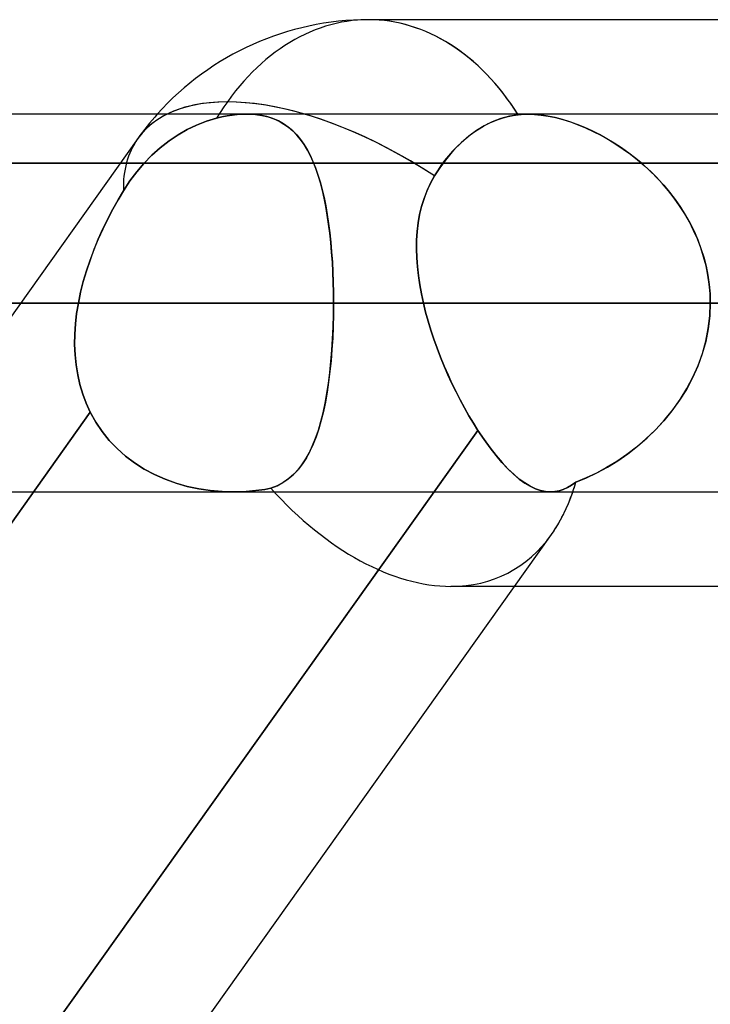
# Model space of a CAD drawing. Header units: millimetres. Extents: x -270 to 270, y -120 to 100.
# Tile 36 of 74: x -59.49 to -55.81, y -22.23 to -16.98. Entities that reach past the tile are written whole.
import ezdxf

# ---------------------------------------------------------------- set-up
doc = ezdxf.new("R2010")
doc.units = ezdxf.units.MM
doc.layers.add('MAIN-1', color=7, linetype='Continuous')
doc.layers.add('MAIN-2', color=7, linetype='Continuous')

msp = doc.modelspace()

# ---------------------------------------------------------------- linework, layer by layer
at = {"layer": 'MAIN-1'}
for p, q in [((-54.3991, -16.9775), (-57.634, -16.9775)), ((152.3991, -17.4813), (-152.3991, -17.4813)), ((-58.2761, -17.4813), (-58.2754, -17.4813)), ((-58.2754, -17.4813), (-58.2747, -17.4813)), ((-58.2747, -17.4813), (-58.274, -17.4813)), ((-58.274, -17.4813), (-58.2733, -17.4813)), ((-58.2733, -17.4813), (-58.2726, -17.4813)), ((-58.2726, -17.4813), (-58.2719, -17.4813)), ((-153.3447, -18.4888), (153.3447, -18.4888)), ((-55.8105, -18.4888), (-51.536, -18.4888)), ((-152.3991, -19.4963), (152.3991, -19.4963)), ((-57.2831, -19.4963), (-62.9717, -27.4813)), ((-56.6586, -19.7242), (-62.1848, -27.4813)), ((-54.1544, -20), (-56.8551, -20))]:
    msp.add_line(p, q, dxfattribs=at)
msp.add_arc((-57.634, -18.4888), 1.5112, 90, 138.1897, dxfattribs=at)
for major_axis, ratio, start_param, end_param in [((0, 1.5112), 0.707107, -0.841075, 0), ((1.2308, -0.8769), 0.501864, 2.177605, 2.878236), ((-0.7425, 1.4407), 0.614789, -2.833903, -2.607375)]:
    msp.add_ellipse((-57.634, -18.4888), major_axis=major_axis, ratio=ratio, start_param=start_param, end_param=end_param, dxfattribs=at)
at = {"layer": 'MAIN-2'}
for p, q in [((-58.3606, -17.4867), (-58.388, -17.491)), ((-58.3879, -17.491), (-58.3606, -17.4867)), ((-58.3606, -17.4867), (-58.334, -17.4836)), ((-58.334, -17.4837), (-58.3606, -17.4867)), ((-58.334, -17.4836), (-58.3082, -17.4818)), ((-58.3082, -17.4818), (-58.334, -17.4837)), ((-58.3082, -17.4818), (-58.2832, -17.4812)), ((-58.2832, -17.4812), (-58.3082, -17.4818)), ((-58.2832, -17.4812), (-58.282, -17.4812)), ((-58.2456, -17.4827), (-58.2832, -17.4812)), ((-58.282, -17.4812), (-58.2808, -17.4812)), ((-58.2808, -17.4812), (-58.2796, -17.4812)), ((-58.2796, -17.4812), (-58.2785, -17.4812)), ((-58.2785, -17.4812), (-58.2773, -17.4812)), ((-58.2773, -17.4812), (-58.2761, -17.4813)), ((-58.2719, -17.4813), (-58.236, -17.4835)), ((-58.2099, -17.487), (-58.2456, -17.4827)), ((-58.236, -17.4835), (-58.2019, -17.4885)), ((-58.1761, -17.4943), (-58.2099, -17.487)), ((-58.2019, -17.4885), (-58.1696, -17.4961)), ((-56.8892, -17.4934), (-56.8623, -17.4879)), ((-56.8357, -17.4841), (-56.8819, -17.4918)), ((-56.8623, -17.4879), (-56.8357, -17.4841)), ((-56.8273, -17.4832), (-56.8357, -17.4841)), ((-56.8357, -17.4841), (-56.8273, -17.4832)), ((-56.8187, -17.4825), (-56.8273, -17.4832)), ((-56.8273, -17.4832), (-56.8188, -17.4825)), ((-56.8188, -17.4825), (-56.8103, -17.4819)), ((-56.8101, -17.4819), (-56.8187, -17.4825)), ((-56.8103, -17.4819), (-56.8016, -17.4815)), ((-56.8014, -17.4815), (-56.8101, -17.4819)), ((-56.8016, -17.4815), (-56.7928, -17.4813)), ((-56.7926, -17.4813), (-56.8014, -17.4815)), ((-56.7928, -17.4813), (-56.7839, -17.4812)), ((-56.7837, -17.4812), (-56.7926, -17.4813)), ((-56.7839, -17.4812), (-56.749, -17.4824)), ((-56.7493, -17.4824), (-56.7837, -17.4812)), ((-56.7136, -17.4858), (-56.7493, -17.4824)), ((-56.749, -17.4824), (-56.7127, -17.4859)), ((-56.6766, -17.4915), (-56.7136, -17.4858)), ((-56.7127, -17.4859), (-56.6749, -17.4918)), ((-58.6003, -17.5632), (-58.5512, -17.5399)), ((-58.5512, -17.5399), (-58.6003, -17.5632)), ((-58.5512, -17.5399), (-58.4987, -17.5196)), ((-58.4987, -17.5196), (-58.5512, -17.5399)), ((-58.4987, -17.5196), (-58.4441, -17.5032)), ((-58.4441, -17.5032), (-58.4987, -17.5196)), ((-58.4441, -17.5032), (-58.4158, -17.4965)), ((-58.4159, -17.4965), (-58.4441, -17.5032)), ((-58.388, -17.491), (-58.4159, -17.4965)), ((-58.4158, -17.4965), (-58.3879, -17.491)), ((-58.1443, -17.5043), (-58.1761, -17.4943)), ((-58.1696, -17.4961), (-58.1393, -17.5063)), ((-58.1146, -17.5171), (-58.1443, -17.5043)), ((-58.1393, -17.5063), (-58.111, -17.5189)), ((-58.0871, -17.5324), (-58.1146, -17.5171)), ((-58.111, -17.5189), (-58.0846, -17.5339)), ((-58.0615, -17.5501), (-58.0871, -17.5324)), ((-58.0846, -17.5339), (-58.06, -17.5513)), ((-57.0197, -17.5449), (-56.9948, -17.5319)), ((-56.9739, -17.522), (-57.0174, -17.5437)), ((-56.9948, -17.5319), (-56.9692, -17.52)), ((-56.9283, -17.5045), (-56.9739, -17.522)), ((-56.9692, -17.52), (-56.9429, -17.5095)), ((-56.9429, -17.5095), (-56.9162, -17.5006)), ((-56.8819, -17.4918), (-56.9283, -17.5045)), ((-56.9162, -17.5006), (-56.8892, -17.4934)), ((-56.6384, -17.4994), (-56.6766, -17.4915)), ((-56.6749, -17.4918), (-56.636, -17.5)), ((-56.5995, -17.5096), (-56.6384, -17.4994)), ((-56.636, -17.5), (-56.5964, -17.5105)), ((-56.5601, -17.5218), (-56.5995, -17.5096)), ((-56.5964, -17.5105), (-56.5564, -17.5231)), ((-56.5204, -17.5361), (-56.5601, -17.5218)), ((-56.5564, -17.5231), (-56.516, -17.5378)), ((-56.4805, -17.5524), (-56.5204, -17.5361)), ((-56.516, -17.5378), (-56.4754, -17.5546)), ((-58.6978, -17.6233), (-58.649, -17.5908)), ((-58.649, -17.5908), (-58.6978, -17.6233)), ((-58.649, -17.5908), (-58.6003, -17.5632)), ((-58.6003, -17.5632), (-58.649, -17.5908)), ((-58.0378, -17.5702), (-58.0615, -17.5501)), ((-58.06, -17.5513), (-58.0372, -17.5708)), ((-58.0158, -17.5926), (-58.0378, -17.5702)), ((-58.0372, -17.5708), (-58.0161, -17.5924)), ((-58.0161, -17.5924), (-57.9963, -17.6161)), ((-57.9956, -17.6171), (-58.0158, -17.5926)), ((-57.1144, -17.6112), (-57.0907, -17.5921)), ((-57.0583, -17.5687), (-57.0993, -17.5988)), ((-57.0907, -17.5921), (-57.0669, -17.5746)), ((-57.0669, -17.5746), (-57.0434, -17.559)), ((-57.0174, -17.5437), (-57.0583, -17.5687)), ((-57.0434, -17.559), (-57.0197, -17.5449)), ((-56.4407, -17.5705), (-56.4805, -17.5524)), ((-56.4754, -17.5546), (-56.4347, -17.5734)), ((-56.401, -17.5905), (-56.4407, -17.5705)), ((-56.4347, -17.5734), (-56.3942, -17.5942)), ((-56.3616, -17.6123), (-56.401, -17.5905)), ((-58.8648, -17.6119), (-60.2072, -19.4962)), ((-58.7452, -17.6602), (-58.6978, -17.6233)), ((-58.6978, -17.6233), (-58.7452, -17.6602)), ((-57.9963, -17.6161), (-57.9779, -17.6421)), ((-57.9768, -17.6438), (-57.9956, -17.6171)), ((-57.9779, -17.6421), (-57.9607, -17.6703)), ((-57.9594, -17.6726), (-57.9768, -17.6438)), ((-57.1401, -17.6341), (-57.1795, -17.674)), ((-57.161, -17.6545), (-57.138, -17.6321)), ((-57.0993, -17.5988), (-57.1401, -17.6341)), ((-57.138, -17.6321), (-57.1144, -17.6112)), ((-56.3942, -17.5942), (-56.3539, -17.6168)), ((-56.3225, -17.6359), (-56.3616, -17.6123)), ((-56.3539, -17.6168), (-56.3141, -17.6413)), ((-56.2837, -17.6614), (-56.3225, -17.6359)), ((-56.3141, -17.6413), (-56.2748, -17.6676)), ((-58.7903, -17.7008), (-58.7452, -17.6602)), ((-58.7452, -17.6602), (-58.7903, -17.7008)), ((-57.9607, -17.6703), (-57.9447, -17.7007)), ((-57.9432, -17.7036), (-57.9594, -17.6726)), ((-57.1795, -17.674), (-57.2165, -17.7175)), ((-57.2051, -17.7035), (-57.1835, -17.6784)), ((-57.1835, -17.6784), (-57.161, -17.6545)), ((-56.2453, -17.6888), (-56.2837, -17.6614)), ((-56.2748, -17.6676), (-56.2363, -17.6956)), ((-56.2076, -17.7179), (-56.2453, -17.6888)), ((-56.2363, -17.6956), (-56.1986, -17.7253)), ((-55.2619, -17.7431), (-72.54, -17.7431)), ((-66.2204, -17.7431), (-50.7773, -17.7431)), ((-58.87, -17.7884), (-58.8322, -17.744)), ((-58.8322, -17.744), (-58.87, -17.7884)), ((-58.8322, -17.744), (-58.7903, -17.7008)), ((-58.7903, -17.7008), (-58.8322, -17.744)), ((-57.9447, -17.7007), (-57.9298, -17.7332)), ((-57.9283, -17.7365), (-57.9432, -17.7036)), ((-57.9298, -17.7332), (-57.916, -17.7678)), ((-57.9146, -17.7715), (-57.9283, -17.7365)), ((-57.2165, -17.7175), (-57.2504, -17.7632)), ((-57.2453, -17.7559), (-57.2257, -17.7294)), ((-57.2257, -17.7294), (-57.2051, -17.7035)), ((-56.1706, -17.7489), (-56.2076, -17.7179)), ((-56.1986, -17.7253), (-56.1619, -17.7566)), ((-56.1346, -17.7817), (-56.1706, -17.7489)), ((-58.9062, -17.8369), (-58.87, -17.7884)), ((-58.87, -17.7884), (-58.9062, -17.8369)), ((-57.916, -17.7678), (-57.9032, -17.8044)), ((-57.9019, -17.8084), (-57.9146, -17.7715)), ((-57.2504, -17.7632), (-57.2814, -17.811)), ((-57.2814, -17.811), (-57.2636, -17.7828)), ((-57.2636, -17.7828), (-57.2453, -17.7559)), ((-56.1619, -17.7566), (-56.1264, -17.7896)), ((-56.0996, -17.8162), (-56.1346, -17.7817)), ((-56.1264, -17.7896), (-56.0921, -17.8241)), ((-58.9408, -17.8898), (-58.9062, -17.8369)), ((-58.9062, -17.8369), (-58.9408, -17.8898)), ((-57.9032, -17.8044), (-57.8915, -17.8431)), ((-57.8903, -17.8472), (-57.9019, -17.8084)), ((-57.8915, -17.8431), (-57.8807, -17.8838)), ((-57.8797, -17.8878), (-57.8903, -17.8472)), ((-57.303, -17.8498), (-57.3217, -17.8899)), ((-57.3216, -17.8898), (-57.303, -17.8497)), ((-57.2814, -17.811), (-57.303, -17.8498)), ((-57.303, -17.8497), (-57.2814, -17.811)), ((-56.0659, -17.8525), (-56.0996, -17.8162)), ((-56.0921, -17.8241), (-56.0592, -17.8601)), ((-56.0335, -17.8905), (-56.0659, -17.8525)), ((-58.9696, -17.9384), (-58.9408, -17.8898)), ((-58.9408, -17.8898), (-58.9696, -17.9384)), ((-57.8807, -17.8838), (-57.8708, -17.9263)), ((-57.87, -17.9301), (-57.8797, -17.8878)), ((-57.3217, -17.8899), (-57.3375, -17.9313)), ((-57.3374, -17.9311), (-57.3216, -17.8898)), ((-56.0592, -17.8601), (-56.0278, -17.8976)), ((-56.0028, -17.9299), (-56.0335, -17.8905)), ((-56.0278, -17.8976), (-55.998, -17.9366)), ((-58.9696, -17.9384), (-58.9976, -17.9887)), ((-58.9975, -17.9886), (-58.9696, -17.9384)), ((-57.8708, -17.9263), (-57.8619, -17.9705)), ((-57.8613, -17.9742), (-57.87, -17.9301)), ((-57.3375, -17.9313), (-57.3506, -17.9738)), ((-57.3505, -17.9735), (-57.3374, -17.9311)), ((-55.974, -17.9708), (-56.0028, -17.9299)), ((-55.998, -17.9366), (-55.9699, -17.9769)), ((-58.9976, -17.9887), (-59.0246, -18.0406)), ((-59.0245, -18.0404), (-58.9975, -17.9886)), ((-57.8619, -17.9705), (-57.8539, -18.0165)), ((-57.8534, -18.02), (-57.8613, -17.9742)), ((-57.3506, -17.9738), (-57.361, -18.0174)), ((-57.3609, -18.017), (-57.3505, -17.9735)), ((-55.9471, -18.013), (-55.974, -17.9708)), ((-55.9699, -17.9769), (-55.9437, -18.0186)), ((-55.9222, -18.0565), (-55.9471, -18.013)), ((-59.0246, -18.0406), (-59.0506, -18.094)), ((-59.0504, -18.0937), (-59.0245, -18.0404)), ((-57.8539, -18.0165), (-57.8467, -18.0642)), ((-57.8463, -18.0674), (-57.8534, -18.02)), ((-57.8467, -18.0642), (-57.8404, -18.1135)), ((-57.3688, -18.0619), (-57.3742, -18.1074)), ((-57.3741, -18.1068), (-57.3688, -18.0614)), ((-57.3688, -18.0614), (-57.3609, -18.017)), ((-57.361, -18.0174), (-57.3688, -18.0619)), ((-55.9437, -18.0186), (-55.9195, -18.0616)), ((-55.8996, -18.1012), (-55.9222, -18.0565)), ((-55.9195, -18.0616), (-55.8974, -18.1059)), ((-59.0506, -18.094), (-59.0751, -18.1484)), ((-59.075, -18.1481), (-59.0504, -18.0937)), ((-57.8401, -18.1163), (-57.8463, -18.0674)), ((-57.8404, -18.1135), (-57.835, -18.1643)), ((-57.8347, -18.1667), (-57.8401, -18.1163)), ((-57.3771, -18.1529), (-57.3741, -18.1068)), ((-57.3742, -18.1074), (-57.3771, -18.1535)), ((-55.8792, -18.1471), (-55.8996, -18.1012)), ((-55.8974, -18.1059), (-55.8775, -18.1512)), ((-59.0751, -18.1484), (-59.098, -18.2038)), ((-59.0978, -18.2035), (-59.075, -18.1481)), ((-57.835, -18.1643), (-57.8303, -18.2164)), ((-57.8302, -18.2185), (-57.8347, -18.1667)), ((-57.3778, -18.1996), (-57.3771, -18.1529)), ((-57.3771, -18.1535), (-57.3778, -18.2003)), ((-55.8613, -18.1941), (-55.8792, -18.1471)), ((-55.8775, -18.1512), (-55.8601, -18.1975)), ((-59.098, -18.2038), (-59.119, -18.2599)), ((-59.1189, -18.2596), (-59.0978, -18.2035)), ((-57.8303, -18.2164), (-57.8265, -18.2694)), ((-57.8264, -18.2712), (-57.8302, -18.2185)), ((-57.3764, -18.2469), (-57.3778, -18.1996)), ((-57.3778, -18.2003), (-57.3763, -18.2475)), ((-55.8459, -18.242), (-55.8613, -18.1941)), ((-55.8601, -18.1975), (-55.8452, -18.2445)), ((-59.119, -18.2599), (-59.1381, -18.3165)), ((-59.138, -18.3163), (-59.1189, -18.2596)), ((-57.8265, -18.2694), (-57.8236, -18.3232)), ((-57.8235, -18.3247), (-57.8264, -18.2712)), ((-57.3729, -18.2947), (-57.3764, -18.2469)), ((-57.3763, -18.2475), (-57.3728, -18.2951)), ((-55.8332, -18.2904), (-55.8459, -18.242)), ((-55.8452, -18.2445), (-55.8328, -18.2922)), ((-59.1549, -18.3735), (-59.138, -18.3163)), ((-59.1381, -18.3165), (-59.1549, -18.3736)), ((-57.8236, -18.3232), (-57.8215, -18.3778)), ((-57.8215, -18.3788), (-57.8235, -18.3247)), ((-57.3675, -18.3428), (-57.3729, -18.2947)), ((-57.3728, -18.2951), (-57.3674, -18.3431)), ((-55.8233, -18.3394), (-55.8332, -18.2904)), ((-55.8328, -18.2922), (-55.8231, -18.3406)), ((-59.1694, -18.431), (-59.1549, -18.3735)), ((-59.1549, -18.3736), (-59.1694, -18.4311)), ((-57.8215, -18.3778), (-57.8203, -18.433)), ((-57.8202, -18.4335), (-57.8215, -18.3788)), ((-57.3603, -18.3913), (-57.3675, -18.3428)), ((-57.3674, -18.3431), (-57.3602, -18.3915)), ((-55.8162, -18.3888), (-55.8233, -18.3394)), ((-55.8231, -18.3406), (-55.8161, -18.3895)), ((-59.1814, -18.4888), (-59.1694, -18.431)), ((-59.1694, -18.4311), (-59.1814, -18.4888)), ((-57.8203, -18.433), (-57.8198, -18.4888)), ((-57.8198, -18.4888), (-57.8202, -18.4335)), ((-57.3513, -18.44), (-57.3603, -18.3913)), ((-57.3602, -18.3915), (-57.3513, -18.44)), ((-55.8119, -18.4386), (-55.8162, -18.3888)), ((-55.8161, -18.3895), (-55.8118, -18.439)), ((-57.3513, -18.44), (-57.3407, -18.4888)), ((-57.3407, -18.4888), (-57.3513, -18.44)), ((-55.8104, -18.4888), (-55.8119, -18.4386)), ((-55.8118, -18.439), (-55.8104, -18.4888)), ((153.3447, -18.4888), (-153.3447, -18.4888)), ((-152.0132, -18.4888), (-55.8105, -18.4888)), ((152.0132, -18.4888), (-152.0132, -18.4888)), ((-77.9805, -18.4888), (-59.1814, -18.4888)), ((-59.1814, -18.4888), (-77.9805, -18.4888)), ((-57.8198, -18.4888), (-75.9655, -18.4888)), ((-75.9655, -18.4888), (-57.8198, -18.4888)), ((-67.9055, -18.4888), (-52.1003, -18.4888)), ((-52.1003, -18.4888), (-67.9055, -18.4888)), ((-50.6696, -18.4888), (-65.8905, -18.4888)), ((-65.8905, -18.4888), (-50.6696, -18.4888)), ((-59.1814, -18.4888), (-59.1904, -18.5443)), ((-59.1904, -18.5443), (-59.1814, -18.4888)), ((-57.8204, -18.553), (-57.8198, -18.4888)), ((-57.8198, -18.4888), (-57.8204, -18.5519)), ((-52.1003, -18.4888), (-57.8198, -18.4888)), ((-57.8198, -18.4888), (-52.1003, -18.4888)), ((-57.3407, -18.4888), (-52.8488, -18.4888)), ((-52.8488, -18.4888), (-57.3407, -18.4888)), ((-57.3288, -18.5371), (-57.3407, -18.4888)), ((-57.3407, -18.4888), (-57.3288, -18.5371)), ((-57.3154, -18.5855), (-57.3288, -18.5371)), ((-57.3288, -18.5371), (-57.3154, -18.5855)), ((-55.8104, -18.4888), (-55.8132, -18.5577)), ((-55.8131, -18.5575), (-55.8104, -18.4888)), ((-59.1904, -18.5443), (-59.1968, -18.5998)), ((-59.1968, -18.5998), (-59.1904, -18.5443)), ((-57.8221, -18.6165), (-57.8204, -18.553)), ((-57.8204, -18.5519), (-57.822, -18.6144)), ((-57.3007, -18.6338), (-57.3154, -18.5855)), ((-57.3154, -18.5855), (-57.3007, -18.6338)), ((-55.8132, -18.5577), (-55.8213, -18.6261)), ((-55.8212, -18.6255), (-55.8131, -18.5575)), ((-59.1968, -18.5998), (-59.2004, -18.655)), ((-59.2004, -18.6551), (-59.1968, -18.5998)), ((-57.8249, -18.6791), (-57.8221, -18.6165)), ((-57.822, -18.6144), (-57.8247, -18.6761)), ((-57.2847, -18.682), (-57.3007, -18.6338)), ((-57.3007, -18.6338), (-57.2847, -18.682)), ((-55.8213, -18.6261), (-55.8348, -18.6936)), ((-55.8345, -18.6925), (-55.8212, -18.6255)), ((-59.2004, -18.655), (-59.2012, -18.71)), ((-59.2012, -18.71), (-59.2004, -18.6551)), ((-57.8288, -18.7406), (-57.8249, -18.6791)), ((-57.8247, -18.6761), (-57.8285, -18.7369)), ((-57.2676, -18.7299), (-57.2847, -18.682)), ((-57.2847, -18.682), (-57.2676, -18.73)), ((-55.8348, -18.6936), (-55.8534, -18.7601)), ((-55.8528, -18.7582), (-55.8345, -18.6925)), ((-59.2012, -18.71), (-59.1989, -18.7645)), ((-59.1989, -18.7645), (-59.2012, -18.71)), ((-57.8338, -18.801), (-57.8288, -18.7406)), ((-57.8285, -18.7369), (-57.8334, -18.7966)), ((-57.2493, -18.7775), (-57.2676, -18.7299)), ((-57.2676, -18.73), (-57.2493, -18.7776)), ((-59.1989, -18.7645), (-59.1936, -18.8184)), ((-59.1936, -18.8184), (-59.1989, -18.7645)), ((-57.84, -18.8599), (-57.8338, -18.801)), ((-57.8334, -18.7966), (-57.8394, -18.8547)), ((-57.23, -18.8247), (-57.2493, -18.7775)), ((-57.2493, -18.7776), (-57.2299, -18.8248)), ((-55.8534, -18.7601), (-55.8771, -18.8253)), ((-55.876, -18.8225), (-55.8528, -18.7582)), ((-59.1936, -18.8184), (-59.185, -18.8715)), ((-59.185, -18.8716), (-59.1936, -18.8184)), ((-57.2097, -18.8713), (-57.23, -18.8247)), ((-57.2299, -18.8248), (-57.2096, -18.8715)), ((-55.8771, -18.8253), (-55.9054, -18.8884)), ((-55.9038, -18.8851), (-55.876, -18.8225)), ((-59.185, -18.8715), (-59.1731, -18.9237)), ((-59.1731, -18.9237), (-59.185, -18.8716)), ((-57.8472, -18.9167), (-57.84, -18.8599)), ((-57.8394, -18.8547), (-57.8464, -18.9109)), ((-57.1886, -18.9172), (-57.2097, -18.8713)), ((-57.2096, -18.8715), (-57.1885, -18.9173)), ((-55.9054, -18.8884), (-55.938, -18.9493)), ((-55.9359, -18.9455), (-55.9038, -18.8851)), ((-59.1731, -18.9237), (-59.1579, -18.9744)), ((-59.1579, -18.9744), (-59.1731, -18.9237)), ((-57.8556, -18.9714), (-57.8472, -18.9167)), ((-57.8464, -18.9109), (-57.8546, -18.965)), ((-57.1668, -18.9621), (-57.1886, -18.9172)), ((-57.1885, -18.9173), (-57.1667, -18.9622)), ((-55.938, -18.9493), (-55.9747, -19.0077)), ((-55.9718, -19.0034), (-55.9359, -18.9455)), ((-59.1579, -18.9744), (-59.1394, -19.0236)), ((-59.1394, -19.0236), (-59.1579, -18.9744)), ((-57.8652, -19.0238), (-57.8556, -18.9714)), ((-57.8546, -18.965), (-57.8638, -19.0169)), ((-57.1443, -19.0059), (-57.1668, -18.9621)), ((-57.1667, -18.9622), (-57.1443, -19.006)), ((-57.1213, -19.0486), (-57.1443, -19.0059)), ((-57.1443, -19.006), (-57.1213, -19.0486)), ((-55.9747, -19.0077), (-56.0149, -19.0636)), ((-56.0112, -19.0587), (-55.9718, -19.0034)), ((-59.1394, -19.0236), (-59.1175, -19.0712)), ((-59.1175, -19.0712), (-59.1394, -19.0236)), ((-57.8759, -19.0739), (-57.8652, -19.0238)), ((-57.8638, -19.0169), (-57.8743, -19.0667)), ((-57.0978, -19.0899), (-57.1213, -19.0486)), ((-57.1213, -19.0486), (-57.0978, -19.09)), ((-56.0149, -19.0636), (-56.0586, -19.1168)), ((-56.0539, -19.1113), (-56.0112, -19.0587)), ((-59.1176, -19.0712), (-65.2513, -27.681)), ((-65.2513, -27.681), (-59.1176, -19.0712)), ((-59.1175, -19.0712), (-59.0882, -19.1239)), ((-59.0882, -19.124), (-59.1175, -19.0712)), ((-57.8859, -19.1141), (-57.8988, -19.1592)), ((-57.8879, -19.1216), (-57.8759, -19.0739)), ((-57.8743, -19.0667), (-57.8859, -19.1141)), ((-57.0739, -19.13), (-57.0978, -19.0899)), ((-57.0978, -19.09), (-57.0739, -19.13)), ((-56.0586, -19.1168), (-56.1051, -19.1668)), ((-56.0995, -19.1611), (-56.0539, -19.1113)), ((-63.1653, -27.753), (-57.0496, -19.1685)), ((-59.0882, -19.1239), (-59.0545, -19.1742)), ((-59.0544, -19.1743), (-59.0882, -19.124)), ((-57.9158, -19.2093), (-57.9012, -19.1668)), ((-57.8988, -19.1592), (-57.9131, -19.2018)), ((-57.9012, -19.1668), (-57.8879, -19.1216)), ((-57.0496, -19.1685), (-57.2831, -19.4963)), ((-57.0496, -19.1685), (-57.0739, -19.13)), ((-57.0739, -19.13), (-57.0496, -19.1685)), ((-57.0174, -19.2165), (-57.0496, -19.1685)), ((-57.0496, -19.1685), (-57.0174, -19.2166)), ((-56.1051, -19.1668), (-56.1538, -19.2136)), ((-56.1476, -19.208), (-56.0995, -19.1611)), ((-59.0545, -19.1742), (-59.0166, -19.2213)), ((-59.0166, -19.2213), (-59.0544, -19.1743)), ((-59.0166, -19.2213), (-58.975, -19.2649)), ((-58.975, -19.2649), (-59.0166, -19.2213)), ((-57.9318, -19.249), (-57.9158, -19.2093)), ((-57.9131, -19.2018), (-57.9288, -19.242)), ((-56.9853, -19.261), (-57.0174, -19.2165)), ((-57.0174, -19.2166), (-56.9852, -19.2611)), ((-56.1538, -19.2136), (-56.2044, -19.257)), ((-56.1981, -19.2518), (-56.1476, -19.208)), ((-58.975, -19.2649), (-58.9299, -19.305)), ((-58.9299, -19.305), (-58.975, -19.2649)), ((-57.9492, -19.286), (-57.9318, -19.249)), ((-57.9288, -19.242), (-57.946, -19.2795)), ((-56.9533, -19.3019), (-56.9853, -19.261)), ((-56.9852, -19.2611), (-56.9532, -19.3021)), ((-56.2044, -19.257), (-56.2565, -19.2969)), ((-56.2504, -19.2925), (-56.1981, -19.2518)), ((-58.9299, -19.305), (-58.8814, -19.3416)), ((-58.8814, -19.3416), (-58.9299, -19.305)), ((-57.9888, -19.3512), (-57.9682, -19.32)), ((-57.9648, -19.3143), (-57.9853, -19.3464)), ((-57.9682, -19.32), (-57.9492, -19.286)), ((-57.946, -19.2795), (-57.9648, -19.3143)), ((-56.9216, -19.3392), (-56.9533, -19.3019)), ((-56.9532, -19.3021), (-56.9215, -19.3393)), ((-56.2565, -19.2969), (-56.3096, -19.3334)), ((-56.3043, -19.3299), (-56.2504, -19.2925)), ((-58.8814, -19.3416), (-58.8297, -19.3745)), ((-58.8298, -19.3745), (-58.8814, -19.3416)), ((-58.7754, -19.4035), (-58.8298, -19.3745)), ((-58.8297, -19.3745), (-58.7754, -19.4035)), ((-58.0077, -19.3756), (-58.0322, -19.402)), ((-58.0111, -19.3795), (-57.9888, -19.3512)), ((-57.9853, -19.3464), (-58.0077, -19.3756)), ((-56.8902, -19.3727), (-56.9216, -19.3392)), ((-56.9215, -19.3393), (-56.89, -19.3728)), ((-56.8594, -19.4021), (-56.8902, -19.3727)), ((-56.89, -19.3728), (-56.8593, -19.4022)), ((-56.3635, -19.3663), (-56.4179, -19.3957)), ((-56.4152, -19.3944), (-56.3594, -19.3639)), ((-56.3096, -19.3334), (-56.3635, -19.3663)), ((-56.3594, -19.3639), (-56.3043, -19.3299)), ((-58.7754, -19.4035), (-58.7189, -19.4285)), ((-58.719, -19.4285), (-58.7754, -19.4035)), ((-58.6607, -19.4495), (-58.719, -19.4285)), ((-58.7189, -19.4285), (-58.6605, -19.4495)), ((-58.09, -19.4469), (-58.0614, -19.4273)), ((-58.059, -19.4255), (-58.0883, -19.4459)), ((-58.0614, -19.4273), (-58.0352, -19.4048)), ((-58.0322, -19.402), (-58.059, -19.4255)), ((-58.0352, -19.4048), (-58.0111, -19.3795)), ((-56.8294, -19.4275), (-56.8594, -19.4021)), ((-56.8593, -19.4022), (-56.8292, -19.4276)), ((-56.8, -19.4487), (-56.8294, -19.4275)), ((-56.8292, -19.4276), (-56.7998, -19.4488)), ((-56.5276, -19.4441), (-56.4715, -19.4212)), ((-56.4727, -19.4217), (-56.5276, -19.4441)), ((-56.4179, -19.3957), (-56.4727, -19.4217)), ((-56.4715, -19.4212), (-56.4152, -19.3944)), ((-58.6008, -19.4666), (-58.6607, -19.4495)), ((-58.6605, -19.4495), (-58.6005, -19.4667)), ((-58.5396, -19.4798), (-58.6008, -19.4666)), ((-58.6005, -19.4667), (-58.5393, -19.4799)), ((-58.4774, -19.4891), (-58.5396, -19.4798)), ((-58.5393, -19.4799), (-58.4771, -19.4892)), ((-58.2193, -19.4874), (-58.1868, -19.4826)), ((-58.1868, -19.4826), (-58.2193, -19.4874)), ((-58.1868, -19.4826), (-58.1547, -19.4768)), ((-58.1547, -19.4768), (-58.1868, -19.4826)), ((-58.1201, -19.463), (-58.1547, -19.4768)), ((-58.1547, -19.4768), (-58.121, -19.4635)), ((-58.121, -19.4635), (-58.09, -19.4469)), ((-58.0883, -19.4459), (-58.1201, -19.463)), ((-56.7714, -19.466), (-56.8, -19.4487)), ((-56.7998, -19.4488), (-56.7712, -19.4661)), ((-56.7434, -19.4794), (-56.7714, -19.466)), ((-56.7712, -19.4661), (-56.7431, -19.4795)), ((-56.716, -19.4888), (-56.7434, -19.4794)), ((-56.7431, -19.4795), (-56.7159, -19.4889)), ((-56.6175, -19.4903), (-56.595, -19.483)), ((-56.5948, -19.4829), (-56.6174, -19.4902)), ((-56.595, -19.483), (-56.5727, -19.4729)), ((-56.5724, -19.4727), (-56.5948, -19.4829)), ((-56.5727, -19.4729), (-56.5503, -19.46)), ((-56.5501, -19.4598), (-56.5724, -19.4727)), ((-56.5503, -19.46), (-56.5276, -19.4441)), ((-56.5276, -19.4441), (-56.5501, -19.4598)), ((-58.4149, -19.4946), (-58.4774, -19.4891)), ((-58.4771, -19.4892), (-58.4147, -19.4946)), ((-58.3526, -19.4963), (-58.4149, -19.4946)), ((-58.4147, -19.4946), (-58.3525, -19.4963)), ((-58.3189, -19.4956), (-58.3526, -19.4963)), ((-58.3525, -19.4963), (-58.3189, -19.4956)), ((-58.3189, -19.4956), (-58.2854, -19.4939)), ((-58.2855, -19.4939), (-58.3189, -19.4956)), ((-58.2522, -19.4912), (-58.2855, -19.4939)), ((-58.2854, -19.4939), (-58.2522, -19.4912)), ((-58.2522, -19.4912), (-58.2193, -19.4874)), ((-58.2193, -19.4874), (-58.2522, -19.4912)), ((-56.6895, -19.4944), (-56.716, -19.4888)), ((-56.7159, -19.4889), (-56.6894, -19.4944)), ((-56.6636, -19.4963), (-56.6895, -19.4944)), ((-56.6894, -19.4944), (-56.6636, -19.4963)), ((-56.6637, -19.4963), (-52.0967, -19.4963)), ((-56.6403, -19.4947), (-56.6636, -19.4963)), ((-56.6636, -19.4963), (-56.6404, -19.4947)), ((-56.6404, -19.4947), (-56.6175, -19.4903)), ((-56.6174, -19.4902), (-56.6403, -19.4947)), ((-56.8551, -20), (-57.1937, -20))]:
    msp.add_line(p, q, dxfattribs=at)
msp.add_arc((-57.634, -18.4888), 1.5112, 138.1897, 144.534, dxfattribs=at)
for major_axis, ratio, start_param, end_param in [((0, 1.5112), 0.707107, 0, 0.860405), ((0, 1.5112), 0.707107, 0, 0.860405), ((0, 1.5112), 0.707107, -0.843565, 0), ((1.2308, -0.8769), 0.501864, 1.641045, 3.141659), ((1.2308, -0.8769), 0.501864, 2.878236, 3.141659), ((1.2308, -0.8769), 0.501864, 1.641045, 2.177605), ((0, 1.5112), 0.707107, -0.843565, -0.841075), ((1.2308, -0.8769), 0.501864, -3.138938, -2.777001), ((1.2308, -0.8769), 0.501864, -3.138938, -2.777001), ((1.2308, -0.8769), 0.501864, -3.141526, -3.138938), ((1.2308, -0.8769), 0.501864, -3.141526, -3.138938), ((-0.7425, 1.4407), 0.614789, 1.976547, 2.834622), ((-0.7425, 1.4407), 0.614789, 1.976547, 2.834622), ((-0.7425, 1.4407), 0.614789, -2.833903, -2.562017), ((-0.7425, 1.4407), 0.614789, -2.607375, -2.562017), ((-0.7425, 1.4407), 0.614789, 2.834622, 3.449282), ((-0.7425, 1.4407), 0.614789, 2.834622, 3.449282)]:
    msp.add_ellipse((-57.634, -18.4888), major_axis=major_axis, ratio=ratio, start_param=start_param, end_param=end_param, dxfattribs=at)

doc.saveas('drawing.dxf')
